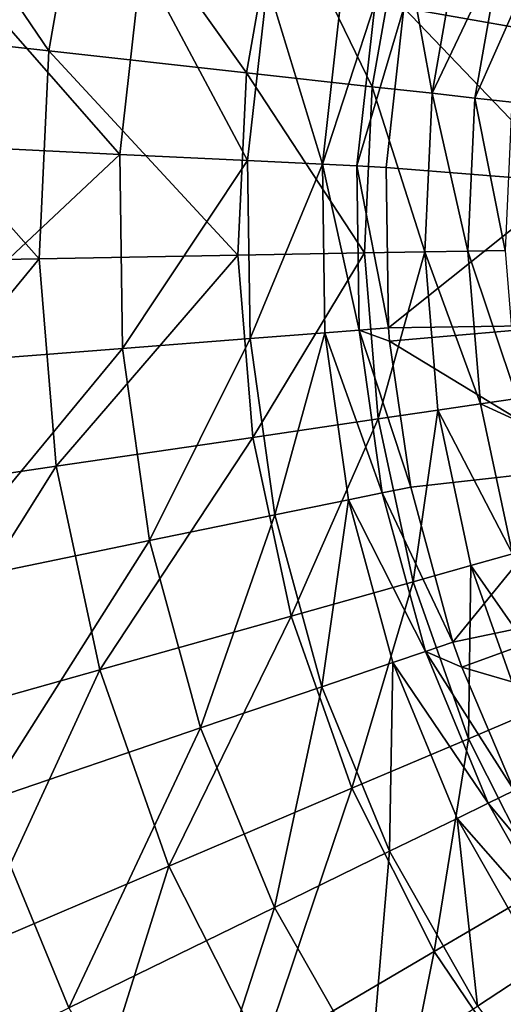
# Model space of a CAD drawing. Header units: millimetres. Extents: x 26 to 326, y -150 to 150.
# Tile 26 of 256: x 90 to 115, y -40 to 11. Entities that reach past the tile are written whole.
import ezdxf

# ---------------------------------------------------------------- set-up
doc = ezdxf.new("R2010")
doc.units = ezdxf.units.MM
doc.header["$LTSCALE"] = 25.4
doc.layers.get('0').update_dxf_attribs({"true_color": 0xff5454})

# ---------------------------------------------------------------- blocks, each defined once
blk = doc.blocks.new('Z_o_enie AMALFI_8381_8380 pm 1.STL')
at = {"color": 58, "true_color": 0x4c4c0c}
mesh = blk.add_polyface(dxfattribs=at)
corners = [(82.929, 22.507, 163.668), (91.931, 9.249, 167.71), (80.811, 10.479, 163.668), (93.8, 19.865, 167.71)]
mesh.append_faces([[corners[k] for k in face] for face in [(0, 1, 2), (1, 0, 3)]], dxfattribs={"vtx0": -1, "color": 58})
mesh = blk.add_polyface(dxfattribs=at)
corners = [(93.8, 19.865, 167.71), (102.159, 8.118, 171.961), (91.931, 9.249, 167.71), (103.8, 17.434, 171.961)]
mesh.append_faces([[corners[k] for k in face] for face in [(0, 1, 2), (1, 0, 3)]], dxfattribs={"vtx0": -1, "color": 58})
mesh = blk.add_polyface(dxfattribs=at)
corners = [(112.268, 19.569, 188.896), (110.315, 11.484, 188.896), (119.748, 9.823, 220.896)]
mesh.append_faces([[corners[k] for k in face] for face in [(0, 1, 2)]], dxfattribs={"color": 58})
mesh = blk.add_polyface(dxfattribs=at)
corners = [(112.268, 19.569, 188.896), (119.748, 9.823, 220.896), (121.508, 17.021, 220.896)]
mesh.append_faces([[corners[k] for k in face] for face in [(0, 1, 2)]], dxfattribs={"color": 58})
mesh = blk.add_polyface(dxfattribs=at)
corners = [(103.8, 17.434, 171.961), (108.672, 7.397, 175.672), (102.159, 8.118, 171.961), (110.166, 15.887, 175.672)]
mesh.append_faces([[corners[k] for k in face] for face in [(0, 1, 2), (1, 0, 3)]], dxfattribs={"vtx0": -1, "color": 58})
mesh = blk.add_polyface(dxfattribs=at)
corners = [(95.608, 3.89, 176.281), (85.059, 15.931, 171.853), (83.776, 4.466, 171.853), (96.726, 13.877, 176.281)]
mesh.append_faces([[corners[k] for k in face] for face in [(0, 1, 2), (1, 0, 3)]], dxfattribs={"vtx0": -1, "color": 58})
mesh = blk.add_polyface(dxfattribs=at)
corners = [(110.166, 15.887, 175.672), (111.765, 7.055, 178.384), (108.672, 7.397, 175.672), (113.191, 15.152, 178.384)]
mesh.append_faces([[corners[k] for k in face] for face in [(0, 1, 2), (1, 0, 3)]], dxfattribs={"vtx0": -1, "color": 58})
mesh = blk.add_polyface(dxfattribs=at)
corners = [(111.765, 7.055, 178.384), (115.36, 14.625, 182.047), (113.983, 6.81, 182.047), (113.191, 15.152, 178.384)]
mesh.append_faces([[corners[k] for k in face] for face in [(0, 1, 2), (1, 0, 3)]], dxfattribs={"vtx0": -1, "color": 58})
mesh = blk.add_polyface(dxfattribs=at)
corners = [(113.983, 6.81, 182.047), (117.235, 14.169, 187.032), (115.902, 6.597, 187.032), (115.36, 14.625, 182.047)]
mesh.append_faces([[corners[k] for k in face] for face in [(0, 1, 2), (1, 0, 3)]], dxfattribs={"vtx0": -1, "color": 58})
mesh = blk.add_polyface(dxfattribs=at)
corners = [(102.221, 3.568, 179.525), (96.726, 13.877, 176.281), (95.608, 3.89, 176.281), (103.247, 12.729, 179.525)]
mesh.append_faces([[corners[k] for k in face] for face in [(0, 1, 2), (1, 0, 3)]], dxfattribs={"vtx0": -1, "color": 58})
mesh = blk.add_polyface(dxfattribs=at)
corners = [(106.098, 3.379, 182.164), (103.247, 12.729, 179.525), (102.221, 3.568, 179.525), (107.069, 12.056, 182.164)]
mesh.append_faces([[corners[k] for k in face] for face in [(0, 1, 2), (1, 0, 3)]], dxfattribs={"vtx0": -1, "color": 58})
mesh = blk.add_polyface(dxfattribs=at)
corners = [(108.827, 11.746, 184.993), (106.098, 3.379, 182.164), (107.881, 3.293, 184.993), (107.069, 12.056, 182.164)]
mesh.append_faces([[corners[k] for k in face] for face in [(0, 1, 2), (1, 0, 3)]], dxfattribs={"vtx0": -1, "color": 58})
mesh = blk.add_polyface(dxfattribs=at)
corners = [(110.315, 11.484, 188.896), (107.881, 3.293, 184.993), (109.39, 3.219, 188.896), (108.827, 11.746, 184.993)]
mesh.append_faces([[corners[k] for k in face] for face in [(0, 1, 2), (1, 0, 3)]], dxfattribs={"vtx0": -1, "color": 58})
mesh = blk.add_polyface(dxfattribs=at)
corners = [(110.315, 11.484, 188.896), (109.39, 3.219, 188.896), (118.943, 2.457, 220.896)]
mesh.append_faces([[corners[k] for k in face] for face in [(0, 1, 2)]], dxfattribs={"color": 58})
mesh = blk.add_polyface(dxfattribs=at)
corners = [(110.315, 11.484, 188.896), (118.943, 2.457, 220.896), (119.748, 9.823, 220.896)]
mesh.append_faces([[corners[k] for k in face] for face in [(0, 1, 2)]], dxfattribs={"color": 58})
mesh = blk.add_polyface(dxfattribs=at)
corners = [(80.811, 10.479, 163.668), (91.435, -1.518, 167.71), (80.249, -1.72, 163.668), (91.931, 9.249, 167.71)]
mesh.append_faces([[corners[k] for k in face] for face in [(0, 1, 2), (1, 0, 3)]], dxfattribs={"vtx0": -1, "color": 58})
mesh = blk.add_polyface(dxfattribs=at)
corners = [(91.931, 9.249, 167.71), (101.724, -1.333, 171.961), (91.435, -1.518, 167.71), (102.159, 8.118, 171.961)]
mesh.append_faces([[corners[k] for k in face] for face in [(0, 1, 2), (1, 0, 3)]], dxfattribs={"vtx0": -1, "color": 58})
mesh = blk.add_polyface(dxfattribs=at)
corners = [(102.159, 8.118, 171.961), (108.275, -1.214, 175.672), (101.724, -1.333, 171.961), (108.672, 7.397, 175.672)]
mesh.append_faces([[corners[k] for k in face] for face in [(0, 1, 2), (1, 0, 3)]], dxfattribs={"vtx0": -1, "color": 58})
mesh = blk.add_polyface(dxfattribs=at)
corners = [(108.672, 7.397, 175.672), (111.387, -1.158, 178.384), (108.275, -1.214, 175.672), (111.765, 7.055, 178.384)]
mesh.append_faces([[corners[k] for k in face] for face in [(0, 1, 2), (1, 0, 3)]], dxfattribs={"vtx0": -1, "color": 58})
mesh = blk.add_polyface(dxfattribs=at)
corners = [(111.765, 7.055, 178.384), (113.618, -1.118, 182.047), (111.387, -1.158, 178.384), (113.983, 6.81, 182.047)]
mesh.append_faces([[corners[k] for k in face] for face in [(0, 1, 2), (1, 0, 3)]], dxfattribs={"vtx0": -1, "color": 58})
mesh = blk.add_polyface(dxfattribs=at)
corners = [(113.983, 6.81, 182.047), (115.548, -1.083, 187.032), (113.618, -1.118, 182.047), (115.902, 6.597, 187.032)]
mesh.append_faces([[corners[k] for k in face] for face in [(0, 1, 2), (1, 0, 3)]], dxfattribs={"vtx0": -1, "color": 58})
mesh = blk.add_polyface(dxfattribs=at)
corners = [(83.94, -7.07, 171.853), (95.608, 3.89, 176.281), (83.776, 4.466, 171.853), (95.751, -6.159, 176.281)]
mesh.append_faces([[corners[k] for k in face] for face in [(0, 1, 2), (1, 0, 3)]], dxfattribs={"vtx0": -1, "color": 58})
mesh = blk.add_polyface(dxfattribs=at)
corners = [(95.751, -6.159, 176.281), (102.221, 3.568, 179.525), (95.608, 3.89, 176.281), (102.352, -5.649, 179.525)]
mesh.append_faces([[corners[k] for k in face] for face in [(0, 1, 2), (1, 0, 3)]], dxfattribs={"vtx0": -1, "color": 58})
mesh = blk.add_polyface(dxfattribs=at)
corners = [(102.352, -5.649, 179.525), (106.098, 3.379, 182.164), (102.221, 3.568, 179.525), (106.222, -5.35, 182.164)]
mesh.append_faces([[corners[k] for k in face] for face in [(0, 1, 2), (1, 0, 3)]], dxfattribs={"vtx0": -1, "color": 58})
mesh = blk.add_polyface(dxfattribs=at)
corners = [(108.002, -5.213, 184.993), (106.098, 3.379, 182.164), (106.222, -5.35, 182.164), (107.881, 3.293, 184.993)]
mesh.append_faces([[corners[k] for k in face] for face in [(0, 1, 2), (1, 0, 3)]], dxfattribs={"vtx0": -1, "color": 58})
mesh = blk.add_polyface(dxfattribs=at)
corners = [(109.508, -5.097, 188.896), (107.881, 3.293, 184.993), (108.002, -5.213, 184.993), (109.39, 3.219, 188.896)]
mesh.append_faces([[corners[k] for k in face] for face in [(0, 1, 2), (1, 0, 3)]], dxfattribs={"vtx0": -1, "color": 58})
mesh = blk.add_polyface(dxfattribs=at)
corners = [(109.39, 3.219, 188.896), (109.508, -5.097, 188.896), (118.943, 2.457, 220.896)]
mesh.append_faces([[corners[k] for k in face] for face in [(0, 1, 2)]], dxfattribs={"color": 58})
mesh = blk.add_polyface(dxfattribs=at)
corners = [(118.943, 2.457, 220.896), (109.508, -5.097, 188.896), (119.107, -4.951, 220.896)]
mesh.append_faces([[corners[k] for k in face] for face in [(0, 1, 2)]], dxfattribs={"color": 58})
mesh = blk.add_polyface(dxfattribs=at)
corners = [(91.435, -1.518, 167.71), (81.251, -13.891, 163.668), (80.249, -1.72, 163.668), (92.319, -12.261, 167.71)]
mesh.append_faces([[corners[k] for k in face] for face in [(0, 1, 2), (1, 0, 3)]], dxfattribs={"vtx0": -1, "color": 58})
mesh = blk.add_polyface(dxfattribs=at)
corners = [(101.724, -1.333, 171.961), (92.319, -12.261, 167.71), (91.435, -1.518, 167.71), (102.5, -10.761, 171.961)]
mesh.append_faces([[corners[k] for k in face] for face in [(0, 1, 2), (1, 0, 3)]], dxfattribs={"vtx0": -1, "color": 58})
mesh = blk.add_polyface(dxfattribs=at)
corners = [(108.275, -1.214, 175.672), (102.5, -10.761, 171.961), (101.724, -1.333, 171.961), (108.982, -9.806, 175.672)]
mesh.append_faces([[corners[k] for k in face] for face in [(0, 1, 2), (1, 0, 3)]], dxfattribs={"vtx0": -1, "color": 58})
mesh = blk.add_polyface(dxfattribs=at)
corners = [(111.387, -1.158, 178.384), (108.982, -9.806, 175.672), (108.275, -1.214, 175.672), (112.062, -9.352, 178.384)]
mesh.append_faces([[corners[k] for k in face] for face in [(0, 1, 2), (1, 0, 3)]], dxfattribs={"vtx0": -1, "color": 58})
mesh = blk.add_polyface(dxfattribs=at)
corners = [(111.387, -1.158, 178.384), (114.269, -9.027, 182.047), (112.062, -9.352, 178.384), (113.618, -1.118, 182.047)]
mesh.append_faces([[corners[k] for k in face] for face in [(0, 1, 2), (1, 0, 3)]], dxfattribs={"vtx0": -1, "color": 58})
mesh = blk.add_polyface(dxfattribs=at)
corners = [(113.618, -1.118, 182.047), (116.179, -8.745, 187.032), (114.269, -9.027, 182.047), (115.548, -1.083, 187.032)]
mesh.append_faces([[corners[k] for k in face] for face in [(0, 1, 2), (1, 0, 3)]], dxfattribs={"vtx0": -1, "color": 58})
mesh = blk.add_polyface(dxfattribs=at)
corners = [(109.508, -5.097, 188.896), (108.002, -5.213, 184.993), (109.565, -5.788, 188.896)]
mesh.append_faces([[corners[k] for k in face] for face in [(0, 1, 2)]], dxfattribs={"color": 58})
mesh = blk.add_polyface(dxfattribs=at)
corners = [(119.107, -4.951, 220.896), (109.508, -5.097, 188.896), (109.565, -5.788, 188.896)]
mesh.append_faces([[corners[k] for k in face] for face in [(0, 1, 2)]], dxfattribs={"color": 58})
mesh = blk.add_polyface(dxfattribs=at)
corners = [(119.107, -4.951, 220.896), (109.565, -5.788, 188.896), (120.236, -12.274, 220.896)]
mesh.append_faces([[corners[k] for k in face] for face in [(0, 1, 2)]], dxfattribs={"color": 58})
mesh = blk.add_polyface(dxfattribs=at)
corners = [(103.637, -14.777, 179.525), (106.222, -5.35, 182.164), (102.352, -5.649, 179.525), (107.439, -13.996, 182.164)]
mesh.append_faces([[corners[k] for k in face] for face in [(0, 1, 2), (1, 0, 3)]], dxfattribs={"vtx0": -1, "color": 58})
mesh = blk.add_polyface(dxfattribs=at)
corners = [(109.188, -13.636, 184.993), (106.222, -5.35, 182.164), (107.439, -13.996, 182.164), (108.002, -5.213, 184.993)]
mesh.append_faces([[corners[k] for k in face] for face in [(0, 1, 2), (1, 0, 3)]], dxfattribs={"vtx0": -1, "color": 58})
mesh = blk.add_polyface(dxfattribs=at)
corners = [(108.002, -5.213, 184.993), (109.188, -13.636, 184.993), (110.667, -13.332, 188.896)]
mesh.append_faces([[corners[k] for k in face] for face in [(0, 1, 2)]], dxfattribs={"color": 58})
mesh = blk.add_polyface(dxfattribs=at)
corners = [(108.002, -5.213, 184.993), (110.667, -13.332, 188.896), (109.565, -5.788, 188.896)]
mesh.append_faces([[corners[k] for k in face] for face in [(0, 1, 2)]], dxfattribs={"color": 58})
mesh = blk.add_polyface(dxfattribs=at)
corners = [(97.152, -16.11, 176.281), (102.352, -5.649, 179.525), (95.751, -6.159, 176.281), (103.637, -14.777, 179.525)]
mesh.append_faces([[corners[k] for k in face] for face in [(0, 1, 2), (1, 0, 3)]], dxfattribs={"vtx0": -1, "color": 58})
mesh = blk.add_polyface(dxfattribs=at)
corners = [(109.565, -5.788, 188.896), (110.667, -13.332, 188.896), (120.236, -12.274, 220.896)]
mesh.append_faces([[corners[k] for k in face] for face in [(0, 1, 2)]], dxfattribs={"color": 58})
mesh = blk.add_polyface(dxfattribs=at)
corners = [(85.548, -18.495, 171.853), (95.751, -6.159, 176.281), (83.94, -7.07, 171.853), (97.152, -16.11, 176.281)]
mesh.append_faces([[corners[k] for k in face] for face in [(0, 1, 2), (1, 0, 3)]], dxfattribs={"vtx0": -1, "color": 58})
mesh = blk.add_polyface(dxfattribs=at)
corners = [(112.062, -9.352, 178.384), (115.927, -16.788, 182.047), (113.779, -17.393, 178.384), (114.269, -9.027, 182.047)]
mesh.append_faces([[corners[k] for k in face] for face in [(0, 1, 2), (1, 0, 3)]], dxfattribs={"vtx0": -1, "color": 58})
mesh = blk.add_polyface(dxfattribs=at)
corners = [(116.179, -8.745, 187.032), (116.375, -9.984, 187.032), (114.269, -9.027, 182.047)]
mesh.append_faces([[corners[k] for k in face] for face in [(0, 1, 2)]], dxfattribs={"color": 58})
mesh = blk.add_polyface(dxfattribs=at)
corners = [(114.269, -9.027, 182.047), (116.375, -9.984, 187.032), (115.927, -16.788, 182.047)]
mesh.append_faces([[corners[k] for k in face] for face in [(0, 1, 2)]], dxfattribs={"color": 58})
mesh = blk.add_polyface(dxfattribs=at)
corners = [(112.062, -9.352, 178.384), (110.782, -18.236, 175.672), (108.982, -9.806, 175.672), (113.779, -17.393, 178.384)]
mesh.append_faces([[corners[k] for k in face] for face in [(0, 1, 2), (1, 0, 3)]], dxfattribs={"vtx0": -1, "color": 58})
mesh = blk.add_polyface(dxfattribs=at)
corners = [(108.982, -9.806, 175.672), (104.476, -20.012, 171.961), (102.5, -10.761, 171.961), (110.782, -18.236, 175.672)]
mesh.append_faces([[corners[k] for k in face] for face in [(0, 1, 2), (1, 0, 3)]], dxfattribs={"vtx0": -1, "color": 58})
mesh = blk.add_polyface(dxfattribs=at)
corners = [(102.5, -10.761, 171.961), (94.57, -22.802, 167.71), (92.319, -12.261, 167.71), (104.476, -20.012, 171.961)]
mesh.append_faces([[corners[k] for k in face] for face in [(0, 1, 2), (1, 0, 3)]], dxfattribs={"vtx0": -1, "color": 58})
mesh = blk.add_polyface(dxfattribs=at)
corners = [(92.319, -12.261, 167.71), (83.802, -25.835, 163.668), (81.251, -13.891, 163.668), (94.57, -22.802, 167.71)]
mesh.append_faces([[corners[k] for k in face] for face in [(0, 1, 2), (1, 0, 3)]], dxfattribs={"vtx0": -1, "color": 58})
mesh = blk.add_polyface(dxfattribs=at)
corners = [(120.236, -12.274, 220.896), (110.667, -13.332, 188.896), (112.85, -21.358, 188.896)]
mesh.append_faces([[corners[k] for k in face] for face in [(0, 1, 2)]], dxfattribs={"color": 58})
mesh = blk.add_polyface(dxfattribs=at)
corners = [(120.236, -12.274, 220.896), (112.85, -21.358, 188.896), (122.311, -19.388, 220.896)]
mesh.append_faces([[corners[k] for k in face] for face in [(0, 1, 2)]], dxfattribs={"color": 58})
mesh = blk.add_polyface(dxfattribs=at)
corners = [(111.42, -21.845, 184.993), (107.439, -13.996, 182.164), (109.731, -22.42, 182.164), (109.188, -13.636, 184.993)]
mesh.append_faces([[corners[k] for k in face] for face in [(0, 1, 2), (1, 0, 3)]], dxfattribs={"vtx0": -1, "color": 58})
mesh = blk.add_polyface(dxfattribs=at)
corners = [(112.85, -21.358, 188.896), (109.188, -13.636, 184.993), (111.42, -21.845, 184.993), (110.667, -13.332, 188.896)]
mesh.append_faces([[corners[k] for k in face] for face in [(0, 1, 2), (1, 0, 3)]], dxfattribs={"vtx0": -1, "color": 58})
mesh = blk.add_polyface(dxfattribs=at)
corners = [(106.056, -23.672, 179.525), (107.439, -13.996, 182.164), (103.637, -14.777, 179.525), (109.731, -22.42, 182.164)]
mesh.append_faces([[corners[k] for k in face] for face in [(0, 1, 2), (1, 0, 3)]], dxfattribs={"vtx0": -1, "color": 58})
mesh = blk.add_polyface(dxfattribs=at)
corners = [(99.789, -25.808, 176.281), (103.637, -14.777, 179.525), (97.152, -16.11, 176.281), (106.056, -23.672, 179.525)]
mesh.append_faces([[corners[k] for k in face] for face in [(0, 1, 2), (1, 0, 3)]], dxfattribs={"vtx0": -1, "color": 58})
mesh = blk.add_polyface(dxfattribs=at)
corners = [(88.576, -29.628, 171.853), (97.152, -16.11, 176.281), (85.548, -18.495, 171.853), (99.789, -25.808, 176.281)]
mesh.append_faces([[corners[k] for k in face] for face in [(0, 1, 2), (1, 0, 3)]], dxfattribs={"vtx0": -1, "color": 58})
mesh = blk.add_polyface(dxfattribs=at)
corners = [(113.779, -17.393, 178.384), (118.563, -24.273, 182.047), (116.51, -25.147, 178.384), (115.927, -16.788, 182.047)]
mesh.append_faces([[corners[k] for k in face] for face in [(0, 1, 2), (1, 0, 3)]], dxfattribs={"vtx0": -1, "color": 58})
mesh = blk.add_polyface(dxfattribs=at)
corners = [(113.779, -17.393, 178.384), (113.646, -26.367, 175.672), (110.782, -18.236, 175.672), (116.51, -25.147, 178.384)]
mesh.append_faces([[corners[k] for k in face] for face in [(0, 1, 2), (1, 0, 3)]], dxfattribs={"vtx0": -1, "color": 58})
mesh = blk.add_polyface(dxfattribs=at)
corners = [(110.782, -18.236, 175.672), (107.618, -28.935, 171.961), (104.476, -20.012, 171.961), (113.646, -26.367, 175.672)]
mesh.append_faces([[corners[k] for k in face] for face in [(0, 1, 2), (1, 0, 3)]], dxfattribs={"vtx0": -1, "color": 58})
mesh = blk.add_polyface(dxfattribs=at)
corners = [(122.311, -19.388, 220.896), (112.85, -21.358, 188.896), (113.311, -22.666, 188.896)]
mesh.append_faces([[corners[k] for k in face] for face in [(0, 1, 2)]], dxfattribs={"color": 58})
mesh = blk.add_polyface(dxfattribs=at)
corners = [(122.311, -19.388, 220.896), (113.311, -22.666, 188.896), (125.297, -26.169, 220.896)]
mesh.append_faces([[corners[k] for k in face] for face in [(0, 1, 2)]], dxfattribs={"color": 58})
mesh = blk.add_polyface(dxfattribs=at)
corners = [(104.476, -20.012, 171.961), (98.151, -32.969, 167.71), (94.57, -22.802, 167.71), (107.618, -28.935, 171.961)]
mesh.append_faces([[corners[k] for k in face] for face in [(0, 1, 2), (1, 0, 3)]], dxfattribs={"vtx0": -1, "color": 58})
mesh = blk.add_polyface(dxfattribs=at)
corners = [(112.85, -21.358, 188.896), (111.42, -21.845, 184.993), (113.311, -22.666, 188.896)]
mesh.append_faces([[corners[k] for k in face] for face in [(0, 1, 2)]], dxfattribs={"color": 58})
mesh = blk.add_polyface(dxfattribs=at)
corners = [(114.664, -29.709, 184.993), (109.731, -22.42, 182.164), (113.06, -30.492, 182.164), (111.42, -21.845, 184.993)]
mesh.append_faces([[corners[k] for k in face] for face in [(0, 1, 2), (1, 0, 3)]], dxfattribs={"vtx0": -1, "color": 58})
mesh = blk.add_polyface(dxfattribs=at)
corners = [(111.42, -21.845, 184.993), (114.664, -29.709, 184.993), (116.021, -29.046, 188.896)]
mesh.append_faces([[corners[k] for k in face] for face in [(0, 1, 2)]], dxfattribs={"color": 58})
mesh = blk.add_polyface(dxfattribs=at)
corners = [(111.42, -21.845, 184.993), (116.021, -29.046, 188.896), (113.311, -22.666, 188.896)]
mesh.append_faces([[corners[k] for k in face] for face in [(0, 1, 2)]], dxfattribs={"color": 58})
mesh = blk.add_polyface(dxfattribs=at)
corners = [(109.571, -32.194, 179.525), (109.731, -22.42, 182.164), (106.056, -23.672, 179.525), (113.06, -30.492, 182.164)]
mesh.append_faces([[corners[k] for k in face] for face in [(0, 1, 2), (1, 0, 3)]], dxfattribs={"vtx0": -1, "color": 58})
mesh = blk.add_polyface(dxfattribs=at)
corners = [(94.57, -22.802, 167.71), (87.858, -37.354, 163.668), (83.802, -25.835, 163.668), (98.151, -32.969, 167.71)]
mesh.append_faces([[corners[k] for k in face] for face in [(0, 1, 2), (1, 0, 3)]], dxfattribs={"vtx0": -1, "color": 58})
mesh = blk.add_polyface(dxfattribs=at)
corners = [(113.311, -22.666, 188.896), (116.021, -29.046, 188.896), (125.297, -26.169, 220.896)]
mesh.append_faces([[corners[k] for k in face] for face in [(0, 1, 2)]], dxfattribs={"color": 58})
mesh = blk.add_polyface(dxfattribs=at)
corners = [(103.621, -35.098, 176.281), (106.056, -23.672, 179.525), (99.789, -25.808, 176.281), (109.571, -32.194, 179.525)]
mesh.append_faces([[corners[k] for k in face] for face in [(0, 1, 2), (1, 0, 3)]], dxfattribs={"vtx0": -1, "color": 58})
mesh = blk.add_polyface(dxfattribs=at)
corners = [(116.51, -25.147, 178.384), (117.526, -34.066, 175.672), (113.646, -26.367, 175.672), (120.21, -32.489, 178.384)]
mesh.append_faces([[corners[k] for k in face] for face in [(0, 1, 2), (1, 0, 3)]], dxfattribs={"vtx0": -1, "color": 58})
mesh = blk.add_polyface(dxfattribs=at)
corners = [(92.975, -40.294, 171.853), (99.789, -25.808, 176.281), (88.576, -29.628, 171.853), (103.621, -35.098, 176.281)]
mesh.append_faces([[corners[k] for k in face] for face in [(0, 1, 2), (1, 0, 3)]], dxfattribs={"vtx0": -1, "color": 58})
mesh = blk.add_polyface(dxfattribs=at)
corners = [(113.646, -26.367, 175.672), (111.876, -37.383, 171.961), (107.618, -28.935, 171.961), (117.526, -34.066, 175.672)]
mesh.append_faces([[corners[k] for k in face] for face in [(0, 1, 2), (1, 0, 3)]], dxfattribs={"vtx0": -1, "color": 58})
mesh = blk.add_polyface(dxfattribs=at)
corners = [(107.618, -28.935, 171.961), (103.002, -42.594, 167.71), (98.151, -32.969, 167.71), (111.876, -37.383, 171.961)]
mesh.append_faces([[corners[k] for k in face] for face in [(0, 1, 2), (1, 0, 3)]], dxfattribs={"vtx0": -1, "color": 58})
mesh = blk.add_polyface(dxfattribs=at)
corners = [(120.131, -36.277, 188.896), (114.664, -29.709, 184.993), (118.867, -37.104, 184.993), (116.021, -29.046, 188.896)]
mesh.append_faces([[corners[k] for k in face] for face in [(0, 1, 2), (1, 0, 3)]], dxfattribs={"vtx0": -1, "color": 58})
mesh = blk.add_polyface(dxfattribs=at)
corners = [(83.382, -44.975, 167.653), (88.576, -29.628, 171.853), (78.471, -33.07, 167.653), (92.975, -40.294, 171.853)]
mesh.append_faces([[corners[k] for k in face] for face in [(0, 1, 2), (1, 0, 3)]], dxfattribs={"vtx0": -1, "color": 58})
mesh = blk.add_polyface(dxfattribs=at)
corners = [(118.867, -37.104, 184.993), (113.06, -30.492, 182.164), (117.374, -38.082, 182.164), (114.664, -29.709, 184.993)]
mesh.append_faces([[corners[k] for k in face] for face in [(0, 1, 2), (1, 0, 3)]], dxfattribs={"vtx0": -1, "color": 58})
mesh = blk.add_polyface(dxfattribs=at)
corners = [(114.126, -40.208, 179.525), (113.06, -30.492, 182.164), (109.571, -32.194, 179.525), (117.374, -38.082, 182.164)]
mesh.append_faces([[corners[k] for k in face] for face in [(0, 1, 2), (1, 0, 3)]], dxfattribs={"vtx0": -1, "color": 58})
mesh = blk.add_polyface(dxfattribs=at)
corners = [(108.587, -43.835, 176.281), (109.571, -32.194, 179.525), (103.621, -35.098, 176.281), (114.126, -40.208, 179.525)]
mesh.append_faces([[corners[k] for k in face] for face in [(0, 1, 2), (1, 0, 3)]], dxfattribs={"vtx0": -1, "color": 58})
mesh = blk.add_polyface(dxfattribs=at)
corners = [(98.151, -32.969, 167.71), (93.355, -48.259, 163.668), (87.858, -37.354, 163.668), (103.002, -42.594, 167.71)]
mesh.append_faces([[corners[k] for k in face] for face in [(0, 1, 2), (1, 0, 3)]], dxfattribs={"vtx0": -1, "color": 58})
mesh = blk.add_polyface(dxfattribs=at)
corners = [(117.526, -34.066, 175.672), (117.179, -45.217, 171.961), (111.876, -37.383, 171.961), (122.359, -41.204, 175.672)]
mesh.append_faces([[corners[k] for k in face] for face in [(0, 1, 2), (1, 0, 3)]], dxfattribs={"vtx0": -1, "color": 58})
mesh = blk.add_polyface(dxfattribs=at)
corners = [(98.676, -50.324, 171.853), (103.621, -35.098, 176.281), (92.975, -40.294, 171.853), (108.587, -43.835, 176.281)]
mesh.append_faces([[corners[k] for k in face] for face in [(0, 1, 2), (1, 0, 3)]], dxfattribs={"vtx0": -1, "color": 58})
mesh = blk.add_polyface(dxfattribs=at)
corners = [(87.858, -37.354, 163.668), (86.603, -52.224, 160.032), (80.655, -40.422, 160.032), (93.355, -48.259, 163.668)]
mesh.append_faces([[corners[k] for k in face] for face in [(0, 1, 2), (1, 0, 3)]], dxfattribs={"vtx0": -1, "color": 58})
mesh = blk.add_polyface(dxfattribs=at)
corners = [(111.876, -37.383, 171.961), (109.045, -51.52, 167.71), (103.002, -42.594, 167.71), (117.179, -45.217, 171.961)]
mesh.append_faces([[corners[k] for k in face] for face in [(0, 1, 2), (1, 0, 3)]], dxfattribs={"vtx0": -1, "color": 58})
mesh = blk.add_polyface(dxfattribs=at)
corners = [(119.65, -47.588, 179.525), (117.374, -38.082, 182.164), (114.126, -40.208, 179.525), (122.605, -45.071, 182.164)]
mesh.append_faces([[corners[k] for k in face] for face in [(0, 1, 2), (1, 0, 3)]], dxfattribs={"vtx0": -1, "color": 58})

msp = doc.modelspace()

# ---------------------------------------------------------------- block references
at = {"color": 0}
msp.add_blockref('Z_o_enie AMALFI_8381_8380 pm 1.STL', (0, 0), dxfattribs=at)

doc.saveas('drawing.dxf')
